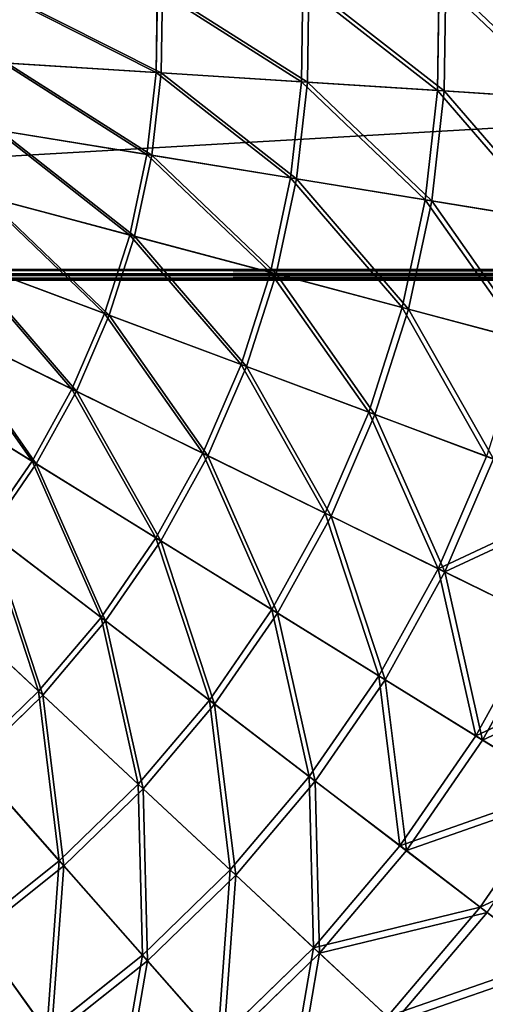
# Model space of a CAD drawing. Extents: x 0 to 923, y 0 to 335.
# Tile 40 of 164: x 234 to 278, y 74 to 167. Entities that reach past the tile are written whole.
import ezdxf

# ---------------------------------------------------------------- set-up
doc = ezdxf.new("R2010")
doc.units = 0
doc.layers.get('0').update_dxf_attribs({"color": 13, "linetype": 'CONTINUOUS'})

# ---------------------------------------------------------------- blocks, each defined once
blk = doc.blocks.new('GROUP_4')
for p, q in [((260.735, 161.459, 136.359), (260.868, 170.636, 136.359)), ((261.424, 170.655, 137.192), (261.29, 161.424, 137.192)), ((273.652, 160.637, 126.772), (273.803, 171.084, 126.772)), ((274.438, 171.106, 127.547), (274.286, 160.596, 127.547)), ((246.942, 162.337, 144.634), (247.056, 170.158, 144.634)), ((247.527, 170.174, 145.517), (247.413, 162.307, 145.517)), ((246.942, 162.337, 144.634), (232.405, 163.262, 151.515)), ((232.787, 163.238, 152.44), (247.413, 162.307, 145.517)), ((246.063, 154.565, 144.634), (246.942, 162.337, 144.634)), ((247.413, 162.307, 145.517), (246.529, 154.489, 145.517)), ((260.735, 161.459, 136.359), (246.942, 162.337, 144.634)), ((247.413, 162.307, 145.517), (261.29, 161.424, 137.192)), ((259.704, 152.339, 136.359), (260.735, 161.459, 136.359)), ((261.29, 161.424, 137.192), (260.252, 152.249, 137.192)), ((273.652, 160.637, 126.772), (260.735, 161.459, 136.359)), ((261.29, 161.424, 137.192), (274.286, 160.596, 127.547)), ((272.477, 150.255, 126.772), (273.652, 160.637, 126.772)), ((274.286, 160.596, 127.547), (273.104, 150.153, 127.547)), ((285.567, 159.878, 115.964), (273.652, 160.637, 126.772)), ((274.286, 160.596, 127.547), (286.273, 159.833, 116.673)), ((246.063, 154.565, 144.634), (231.687, 156.91, 151.515)), ((232.064, 156.849, 152.44), (246.529, 154.489, 145.517)), ((244.426, 146.916, 144.634), (246.063, 154.565, 144.634)), ((246.529, 154.489, 145.517), (244.882, 146.795, 145.517)), ((259.704, 152.339, 136.359), (246.063, 154.565, 144.634)), ((246.529, 154.489, 145.517), (260.252, 152.249, 137.192)), ((257.783, 143.364, 136.359), (259.704, 152.339, 136.359)), ((260.252, 152.249, 137.192), (258.32, 143.221, 137.192)), ((272.477, 150.255, 126.772), (259.704, 152.339, 136.359)), ((260.252, 152.249, 137.192), (273.104, 150.153, 127.547)), ((244.426, 146.916, 144.634), (230.349, 150.66, 151.515)), ((230.719, 150.561, 152.44), (244.882, 146.795, 145.517)), ((270.291, 140.038, 126.772), (272.477, 150.255, 126.772)), ((273.104, 150.153, 127.547), (270.904, 139.875, 127.547)), ((284.261, 148.332, 115.964), (272.477, 150.255, 126.772)), ((273.104, 150.153, 127.547), (284.959, 148.218, 116.673)), ((242.048, 139.465, 144.634), (244.426, 146.916, 144.634)), ((257.783, 143.364, 136.359), (244.426, 146.916, 144.634)), ((244.882, 146.795, 145.517), (242.489, 139.299, 145.517)), ((244.882, 146.795, 145.517), (258.32, 143.221, 137.192)), ((242.048, 139.465, 144.634), (228.405, 144.57, 151.515)), ((228.764, 144.436, 152.44), (242.489, 139.299, 145.517)), ((254.992, 134.621, 136.359), (257.783, 143.364, 136.359)), ((258.32, 143.221, 137.192), (255.513, 134.426, 137.192)), ((270.291, 140.038, 126.772), (257.783, 143.364, 136.359)), ((258.32, 143.221, 137.192), (270.904, 139.875, 127.547)), ((238.95, 132.283, 144.634), (242.048, 139.465, 144.634)), ((254.992, 134.621, 136.359), (242.048, 139.465, 144.634)), ((267.113, 130.085, 126.772), (270.291, 140.038, 126.772)), ((270.904, 139.875, 127.547), (267.708, 129.862, 127.547)), ((281.829, 136.97, 115.964), (270.291, 140.038, 126.772)), ((270.904, 139.875, 127.547), (282.513, 136.788, 116.673)), ((238.95, 132.283, 144.634), (225.874, 138.7, 151.515)), ((226.217, 138.532, 152.44), (239.373, 132.075, 145.517)), ((242.489, 139.299, 145.517), (239.373, 132.075, 145.517)), ((242.489, 139.299, 145.517), (255.513, 134.426, 137.192)), ((251.357, 126.193, 136.359), (254.992, 134.621, 136.359)), ((255.513, 134.426, 137.192), (251.856, 125.948, 137.192)), ((267.113, 130.085, 126.772), (254.992, 134.621, 136.359)), ((255.513, 134.426, 137.192), (267.708, 129.862, 127.547)), ((235.163, 125.438, 144.634), (222.779, 133.107, 151.515)), ((223.104, 132.906, 152.44), (235.564, 125.19, 145.517)), ((235.163, 125.438, 144.634), (238.95, 132.283, 144.634)), ((239.373, 132.075, 145.517), (235.564, 125.19, 145.517)), ((251.357, 126.193, 136.359), (238.95, 132.283, 144.634)), ((239.373, 132.075, 145.517), (251.856, 125.948, 137.192)), ((262.976, 120.491, 126.772), (267.113, 130.085, 126.772)), ((278.295, 125.9, 115.964), (267.113, 130.085, 126.772)), ((267.708, 129.862, 127.547), (263.546, 120.211, 127.547)), ((267.708, 129.862, 127.547), (278.958, 125.652, 116.673)), ((230.724, 118.999, 144.634), (235.163, 125.438, 144.634)), ((246.914, 118.162, 136.359), (235.163, 125.438, 144.634)), ((246.914, 118.162, 136.359), (251.357, 126.193, 136.359)), ((251.856, 125.948, 137.192), (247.387, 117.869, 137.192)), ((262.976, 120.491, 126.772), (251.357, 126.193, 136.359)), ((251.856, 125.948, 137.192), (263.546, 120.211, 127.547)), ((273.694, 115.23, 115.964), (278.295, 125.9, 115.964)), ((278.958, 125.652, 116.673), (274.329, 114.918, 116.673)), ((235.564, 125.19, 145.517), (231.099, 118.712, 145.517)), ((235.564, 125.19, 145.517), (247.387, 117.869, 137.192)), ((257.918, 111.348, 126.772), (262.976, 120.491, 126.772)), ((263.546, 120.211, 127.547), (258.458, 111.014, 127.547)), ((273.694, 115.23, 115.964), (262.976, 120.491, 126.772)), ((263.546, 120.211, 127.547), (274.329, 114.918, 116.673)), ((241.705, 110.606, 136.359), (230.724, 118.999, 144.634)), ((231.099, 118.712, 145.517), (242.147, 110.268, 137.192)), ((241.705, 110.606, 136.359), (246.914, 118.162, 136.359)), ((247.387, 117.869, 137.192), (242.147, 110.268, 137.192)), ((257.918, 111.348, 126.772), (246.914, 118.162, 136.359)), ((247.387, 117.869, 137.192), (258.458, 111.014, 127.547)), ((268.068, 105.063, 115.964), (273.694, 115.23, 115.964)), ((283.408, 110.463, 104.039), (273.694, 115.23, 115.964)), ((274.329, 114.918, 116.673), (268.67, 104.69, 116.673)), ((274.329, 114.918, 116.673), (284.103, 110.121, 104.675)), ((235.78, 103.596, 136.359), (225.675, 113.025, 144.634)), ((226.02, 112.703, 145.517), (236.187, 103.216, 137.192)), ((251.988, 102.746, 126.772), (257.918, 111.348, 126.772)), ((268.068, 105.063, 115.964), (257.918, 111.348, 126.772)), ((235.78, 103.596, 136.359), (241.705, 110.606, 136.359)), ((251.988, 102.746, 126.772), (241.705, 110.606, 136.359)), ((258.458, 111.014, 127.547), (252.492, 102.36, 127.547)), ((258.458, 111.014, 127.547), (268.67, 104.69, 116.673)), ((277.268, 99.366, 104.039), (283.408, 110.463, 104.039)), ((242.147, 110.268, 137.192), (236.187, 103.216, 137.192)), ((242.147, 110.268, 137.192), (252.492, 102.36, 127.547)), ((284.103, 110.121, 104.675), (277.927, 98.958, 104.675)), ((261.474, 95.496, 115.964), (268.068, 105.063, 115.964)), ((277.268, 99.366, 104.039), (268.068, 105.063, 115.964)), ((268.67, 104.69, 116.673), (262.036, 95.066, 116.673)), ((268.67, 104.69, 116.673), (277.927, 98.958, 104.675)), ((229.197, 97.201, 136.359), (235.78, 103.596, 136.359)), ((236.187, 103.216, 137.192), (229.565, 96.783, 137.192)), ((245.243, 94.766, 126.772), (235.78, 103.596, 136.359)), ((236.187, 103.216, 137.192), (245.708, 94.333, 127.547)), ((245.243, 94.766, 126.772), (251.988, 102.746, 126.772)), ((252.492, 102.36, 127.547), (245.708, 94.333, 127.547)), ((261.474, 95.496, 115.964), (251.988, 102.746, 126.772)), ((252.492, 102.36, 127.547), (262.036, 95.066, 116.673)), ((270.071, 88.925, 104.039), (277.268, 99.366, 104.039)), ((285.429, 94.313, 91.112), (277.268, 99.366, 104.039)), ((277.927, 98.958, 104.675), (270.686, 88.454, 104.675)), ((277.927, 98.958, 104.675), (286.137, 93.874, 91.669)), ((237.749, 87.486, 126.772), (229.197, 97.201, 136.359)), ((229.565, 96.783, 137.192), (238.169, 87.009, 127.547)), ((253.973, 86.621, 115.964), (261.474, 95.496, 115.964)), ((270.071, 88.925, 104.039), (261.474, 95.496, 115.964)), ((237.749, 87.486, 126.772), (245.243, 94.766, 126.772)), ((253.973, 86.621, 115.964), (245.243, 94.766, 126.772)), ((262.036, 95.066, 116.673), (254.49, 86.138, 116.673)), ((262.036, 95.066, 116.673), (270.686, 88.454, 104.675)), ((245.708, 94.333, 127.547), (238.169, 87.009, 127.547)), ((245.708, 94.333, 127.547), (254.49, 86.138, 116.673)), ((277.697, 83.096, 91.112), (285.429, 94.313, 91.112)), ((261.885, 79.239, 104.039), (270.071, 88.925, 104.039)), ((277.697, 83.096, 91.112), (270.071, 88.925, 104.039)), ((270.686, 88.454, 104.675), (262.451, 78.711, 104.675)), ((270.686, 88.454, 104.675), (278.359, 82.59, 91.669)), ((229.577, 80.975, 126.772), (237.749, 87.486, 126.772)), ((238.169, 87.009, 127.547), (229.948, 80.46, 127.547)), ((245.638, 78.524, 115.964), (237.749, 87.486, 126.772)), ((238.169, 87.009, 127.547), (246.106, 77.993, 116.673)), ((245.638, 78.524, 115.964), (253.973, 86.621, 115.964)), ((254.49, 86.138, 116.673), (246.106, 77.993, 116.673)), ((261.885, 79.239, 104.039), (253.973, 86.621, 115.964)), ((254.49, 86.138, 116.673), (262.451, 78.711, 104.675)), ((268.903, 72.691, 91.112), (277.697, 83.096, 91.112)), ((278.359, 82.59, 91.669), (269.512, 72.122, 91.669)), ((284.278, 78.065, 77.308), (277.697, 83.096, 91.112)), ((236.55, 71.284, 115.964), (229.577, 80.975, 126.772)), ((229.948, 80.46, 127.547), (236.964, 70.709, 116.673)), ((252.788, 70.402, 104.039), (261.885, 79.239, 104.039)), ((262.451, 78.711, 104.675), (253.3, 69.821, 104.675)), ((268.903, 72.691, 91.112), (261.885, 79.239, 104.039)), ((262.451, 78.711, 104.675), (269.512, 72.122, 91.669)), ((236.55, 71.284, 115.964), (245.638, 78.524, 115.964)), ((246.106, 77.993, 116.673), (236.964, 70.709, 116.673)), ((252.788, 70.402, 104.039), (245.638, 78.524, 115.964)), ((246.106, 77.993, 116.673), (253.3, 69.821, 104.675))]:
    blk.add_line(p, q)
mesh = blk.add_polyface()
corners = [(273.803, 171.084, 126.772), (285.567, 159.878, 115.964), (273.652, 160.637, 126.772), (285.735, 171.497, 115.964)]
mesh.append_faces([[corners[k] for k in face] for face in [(0, 1, 2), (1, 0, 3)]], dxfattribs={"vtx0": -1})
mesh = blk.add_polyface()
corners = [(286.273, 159.833, 116.673), (274.438, 171.106, 127.547), (274.286, 160.596, 127.547), (286.443, 171.521, 116.673)]
mesh.append_faces([[corners[k] for k in face] for face in [(0, 1, 2), (1, 0, 3)]], dxfattribs={"vtx0": -1})
mesh = blk.add_polyface()
corners = [(247.056, 170.158, 144.634), (260.735, 161.459, 136.359), (246.942, 162.337, 144.634), (260.868, 170.636, 136.359)]
mesh.append_faces([[corners[k] for k in face] for face in [(0, 1, 2), (1, 0, 3)]], dxfattribs={"vtx0": -1})
mesh = blk.add_polyface()
corners = [(261.29, 161.424, 137.192), (247.527, 170.174, 145.517), (247.413, 162.307, 145.517), (261.424, 170.655, 137.192)]
mesh.append_faces([[corners[k] for k in face] for face in [(0, 1, 2), (1, 0, 3)]], dxfattribs={"vtx0": -1})
mesh = blk.add_polyface()
corners = [(260.868, 170.636, 136.359), (273.652, 160.637, 126.772), (260.735, 161.459, 136.359), (273.803, 171.084, 126.772)]
mesh.append_faces([[corners[k] for k in face] for face in [(0, 1, 2), (1, 0, 3)]], dxfattribs={"vtx0": -1})
mesh = blk.add_polyface()
corners = [(274.286, 160.596, 127.547), (261.424, 170.655, 137.192), (261.29, 161.424, 137.192), (274.438, 171.106, 127.547)]
mesh.append_faces([[corners[k] for k in face] for face in [(0, 1, 2), (1, 0, 3)]], dxfattribs={"vtx0": -1})
mesh = blk.add_polyface()
corners = [(232.498, 169.654, 151.515), (246.942, 162.337, 144.634), (232.405, 163.262, 151.515), (247.056, 170.158, 144.634)]
mesh.append_faces([[corners[k] for k in face] for face in [(0, 1, 2), (1, 0, 3)]], dxfattribs={"vtx0": -1})
mesh = blk.add_polyface()
corners = [(247.413, 162.307, 145.517), (232.88, 169.667, 152.44), (232.787, 163.238, 152.44), (247.527, 170.174, 145.517)]
mesh.append_faces([[corners[k] for k in face] for face in [(0, 1, 2), (1, 0, 3)]], dxfattribs={"vtx0": -1})
mesh = blk.add_polyface()
corners = [(232.405, 163.262, 151.515), (246.063, 154.565, 144.634), (231.687, 156.91, 151.515), (246.942, 162.337, 144.634)]
mesh.append_faces([[corners[k] for k in face] for face in [(0, 1, 2), (1, 0, 3)]], dxfattribs={"vtx0": -1})
mesh = blk.add_polyface()
corners = [(246.529, 154.489, 145.517), (232.787, 163.238, 152.44), (232.064, 156.849, 152.44), (247.413, 162.307, 145.517)]
mesh.append_faces([[corners[k] for k in face] for face in [(0, 1, 2), (1, 0, 3)]], dxfattribs={"vtx0": -1})
mesh = blk.add_polyface()
corners = [(246.942, 162.337, 144.634), (259.704, 152.339, 136.359), (246.063, 154.565, 144.634), (260.735, 161.459, 136.359)]
mesh.append_faces([[corners[k] for k in face] for face in [(0, 1, 2), (1, 0, 3)]], dxfattribs={"vtx0": -1})
mesh = blk.add_polyface()
corners = [(260.252, 152.249, 137.192), (247.413, 162.307, 145.517), (246.529, 154.489, 145.517), (261.29, 161.424, 137.192)]
mesh.append_faces([[corners[k] for k in face] for face in [(0, 1, 2), (1, 0, 3)]], dxfattribs={"vtx0": -1})
mesh = blk.add_polyface()
corners = [(260.735, 161.459, 136.359), (272.477, 150.255, 126.772), (259.704, 152.339, 136.359), (273.652, 160.637, 126.772)]
mesh.append_faces([[corners[k] for k in face] for face in [(0, 1, 2), (1, 0, 3)]], dxfattribs={"vtx0": -1})
mesh = blk.add_polyface()
corners = [(273.104, 150.153, 127.547), (261.29, 161.424, 137.192), (260.252, 152.249, 137.192), (274.286, 160.596, 127.547)]
mesh.append_faces([[corners[k] for k in face] for face in [(0, 1, 2), (1, 0, 3)]], dxfattribs={"vtx0": -1})
mesh = blk.add_polyface()
corners = [(273.652, 160.637, 126.772), (284.261, 148.332, 115.964), (272.477, 150.255, 126.772), (285.567, 159.878, 115.964)]
mesh.append_faces([[corners[k] for k in face] for face in [(0, 1, 2), (1, 0, 3)]], dxfattribs={"vtx0": -1})
mesh = blk.add_polyface()
corners = [(284.959, 148.218, 116.673), (274.286, 160.596, 127.547), (273.104, 150.153, 127.547), (286.273, 159.833, 116.673)]
mesh.append_faces([[corners[k] for k in face] for face in [(0, 1, 2), (1, 0, 3)]], dxfattribs={"vtx0": -1})
mesh = blk.add_polyface()
corners = [(231.687, 156.91, 151.515), (244.426, 146.916, 144.634), (230.349, 150.66, 151.515), (246.063, 154.565, 144.634)]
mesh.append_faces([[corners[k] for k in face] for face in [(0, 1, 2), (1, 0, 3)]], dxfattribs={"vtx0": -1})
mesh = blk.add_polyface()
corners = [(244.882, 146.795, 145.517), (232.064, 156.849, 152.44), (230.719, 150.561, 152.44), (246.529, 154.489, 145.517)]
mesh.append_faces([[corners[k] for k in face] for face in [(0, 1, 2), (1, 0, 3)]], dxfattribs={"vtx0": -1})
mesh = blk.add_polyface()
corners = [(246.063, 154.565, 144.634), (257.783, 143.364, 136.359), (244.426, 146.916, 144.634), (259.704, 152.339, 136.359)]
mesh.append_faces([[corners[k] for k in face] for face in [(0, 1, 2), (1, 0, 3)]], dxfattribs={"vtx0": -1})
mesh = blk.add_polyface()
corners = [(258.32, 143.221, 137.192), (246.529, 154.489, 145.517), (244.882, 146.795, 145.517), (260.252, 152.249, 137.192)]
mesh.append_faces([[corners[k] for k in face] for face in [(0, 1, 2), (1, 0, 3)]], dxfattribs={"vtx0": -1})
mesh = blk.add_polyface()
corners = [(259.704, 152.339, 136.359), (270.291, 140.038, 126.772), (257.783, 143.364, 136.359), (272.477, 150.255, 126.772)]
mesh.append_faces([[corners[k] for k in face] for face in [(0, 1, 2), (1, 0, 3)]], dxfattribs={"vtx0": -1})
mesh = blk.add_polyface()
corners = [(270.904, 139.875, 127.547), (260.252, 152.249, 137.192), (258.32, 143.221, 137.192), (273.104, 150.153, 127.547)]
mesh.append_faces([[corners[k] for k in face] for face in [(0, 1, 2), (1, 0, 3)]], dxfattribs={"vtx0": -1})
mesh = blk.add_polyface()
corners = [(230.349, 150.66, 151.515), (242.048, 139.465, 144.634), (228.405, 144.57, 151.515), (244.426, 146.916, 144.634)]
mesh.append_faces([[corners[k] for k in face] for face in [(0, 1, 2), (1, 0, 3)]], dxfattribs={"vtx0": -1})
mesh = blk.add_polyface()
corners = [(242.489, 139.299, 145.517), (230.719, 150.561, 152.44), (228.764, 144.436, 152.44), (244.882, 146.795, 145.517)]
mesh.append_faces([[corners[k] for k in face] for face in [(0, 1, 2), (1, 0, 3)]], dxfattribs={"vtx0": -1})
mesh = blk.add_polyface()
corners = [(272.477, 150.255, 126.772), (281.829, 136.97, 115.964), (270.291, 140.038, 126.772), (284.261, 148.332, 115.964)]
mesh.append_faces([[corners[k] for k in face] for face in [(0, 1, 2), (1, 0, 3)]], dxfattribs={"vtx0": -1})
mesh = blk.add_polyface()
corners = [(282.513, 136.788, 116.673), (273.104, 150.153, 127.547), (270.904, 139.875, 127.547), (284.959, 148.218, 116.673)]
mesh.append_faces([[corners[k] for k in face] for face in [(0, 1, 2), (1, 0, 3)]], dxfattribs={"vtx0": -1})
mesh = blk.add_polyface()
corners = [(244.426, 146.916, 144.634), (254.992, 134.621, 136.359), (242.048, 139.465, 144.634), (257.783, 143.364, 136.359)]
mesh.append_faces([[corners[k] for k in face] for face in [(0, 1, 2), (1, 0, 3)]], dxfattribs={"vtx0": -1})
mesh = blk.add_polyface()
corners = [(255.513, 134.426, 137.192), (244.882, 146.795, 145.517), (242.489, 139.299, 145.517), (258.32, 143.221, 137.192)]
mesh.append_faces([[corners[k] for k in face] for face in [(0, 1, 2), (1, 0, 3)]], dxfattribs={"vtx0": -1})
mesh = blk.add_polyface()
corners = [(228.405, 144.57, 151.515), (238.95, 132.283, 144.634), (225.874, 138.7, 151.515), (242.048, 139.465, 144.634)]
mesh.append_faces([[corners[k] for k in face] for face in [(0, 1, 2), (1, 0, 3)]], dxfattribs={"vtx0": -1})
mesh = blk.add_polyface()
corners = [(239.373, 132.075, 145.517), (228.764, 144.436, 152.44), (226.217, 138.532, 152.44), (242.489, 139.299, 145.517)]
mesh.append_faces([[corners[k] for k in face] for face in [(0, 1, 2), (1, 0, 3)]], dxfattribs={"vtx0": -1})
mesh = blk.add_polyface()
corners = [(257.783, 143.364, 136.359), (267.113, 130.085, 126.772), (254.992, 134.621, 136.359), (270.291, 140.038, 126.772)]
mesh.append_faces([[corners[k] for k in face] for face in [(0, 1, 2), (1, 0, 3)]], dxfattribs={"vtx0": -1})
mesh = blk.add_polyface()
corners = [(267.708, 129.862, 127.547), (258.32, 143.221, 137.192), (255.513, 134.426, 137.192), (270.904, 139.875, 127.547)]
mesh.append_faces([[corners[k] for k in face] for face in [(0, 1, 2), (1, 0, 3)]], dxfattribs={"vtx0": -1})
mesh = blk.add_polyface()
corners = [(242.048, 139.465, 144.634), (251.357, 126.193, 136.359), (238.95, 132.283, 144.634), (254.992, 134.621, 136.359)]
mesh.append_faces([[corners[k] for k in face] for face in [(0, 1, 2), (1, 0, 3)]], dxfattribs={"vtx0": -1})
mesh = blk.add_polyface()
corners = [(270.291, 140.038, 126.772), (278.295, 125.9, 115.964), (267.113, 130.085, 126.772), (281.829, 136.97, 115.964)]
mesh.append_faces([[corners[k] for k in face] for face in [(0, 1, 2), (1, 0, 3)]], dxfattribs={"vtx0": -1})
mesh = blk.add_polyface()
corners = [(278.958, 125.652, 116.673), (270.904, 139.875, 127.547), (267.708, 129.862, 127.547), (282.513, 136.788, 116.673)]
mesh.append_faces([[corners[k] for k in face] for face in [(0, 1, 2), (1, 0, 3)]], dxfattribs={"vtx0": -1})
mesh = blk.add_polyface()
corners = [(225.874, 138.7, 151.515), (235.163, 125.438, 144.634), (222.779, 133.107, 151.515), (238.95, 132.283, 144.634)]
mesh.append_faces([[corners[k] for k in face] for face in [(0, 1, 2), (1, 0, 3)]], dxfattribs={"vtx0": -1})
mesh = blk.add_polyface()
corners = [(235.564, 125.19, 145.517), (226.217, 138.532, 152.44), (223.104, 132.906, 152.44), (239.373, 132.075, 145.517)]
mesh.append_faces([[corners[k] for k in face] for face in [(0, 1, 2), (1, 0, 3)]], dxfattribs={"vtx0": -1})
mesh = blk.add_polyface()
corners = [(251.856, 125.948, 137.192), (242.489, 139.299, 145.517), (239.373, 132.075, 145.517), (255.513, 134.426, 137.192)]
mesh.append_faces([[corners[k] for k in face] for face in [(0, 1, 2), (1, 0, 3)]], dxfattribs={"vtx0": -1})
mesh = blk.add_polyface()
corners = [(254.992, 134.621, 136.359), (262.976, 120.491, 126.772), (251.357, 126.193, 136.359), (267.113, 130.085, 126.772)]
mesh.append_faces([[corners[k] for k in face] for face in [(0, 1, 2), (1, 0, 3)]], dxfattribs={"vtx0": -1})
mesh = blk.add_polyface()
corners = [(263.546, 120.211, 127.547), (255.513, 134.426, 137.192), (251.856, 125.948, 137.192), (267.708, 129.862, 127.547)]
mesh.append_faces([[corners[k] for k in face] for face in [(0, 1, 2), (1, 0, 3)]], dxfattribs={"vtx0": -1})
mesh = blk.add_polyface()
corners = [(222.779, 133.107, 151.515), (230.724, 118.999, 144.634), (219.151, 127.844, 151.515), (235.163, 125.438, 144.634)]
mesh.append_faces([[corners[k] for k in face] for face in [(0, 1, 2), (1, 0, 3)]], dxfattribs={"vtx0": -1})
mesh = blk.add_polyface()
corners = [(231.099, 118.712, 145.517), (223.104, 132.906, 152.44), (219.455, 127.612, 152.44), (235.564, 125.19, 145.517)]
mesh.append_faces([[corners[k] for k in face] for face in [(0, 1, 2), (1, 0, 3)]], dxfattribs={"vtx0": -1})
mesh = blk.add_polyface()
corners = [(238.95, 132.283, 144.634), (246.914, 118.162, 136.359), (235.163, 125.438, 144.634), (251.357, 126.193, 136.359)]
mesh.append_faces([[corners[k] for k in face] for face in [(0, 1, 2), (1, 0, 3)]], dxfattribs={"vtx0": -1})
mesh = blk.add_polyface()
corners = [(247.387, 117.869, 137.192), (239.373, 132.075, 145.517), (235.564, 125.19, 145.517), (251.856, 125.948, 137.192)]
mesh.append_faces([[corners[k] for k in face] for face in [(0, 1, 2), (1, 0, 3)]], dxfattribs={"vtx0": -1})
mesh = blk.add_polyface()
corners = [(267.113, 130.085, 126.772), (273.694, 115.23, 115.964), (262.976, 120.491, 126.772), (278.295, 125.9, 115.964)]
mesh.append_faces([[corners[k] for k in face] for face in [(0, 1, 2), (1, 0, 3)]], dxfattribs={"vtx0": -1})
mesh = blk.add_polyface()
corners = [(274.329, 114.918, 116.673), (267.708, 129.862, 127.547), (263.546, 120.211, 127.547), (278.958, 125.652, 116.673)]
mesh.append_faces([[corners[k] for k in face] for face in [(0, 1, 2), (1, 0, 3)]], dxfattribs={"vtx0": -1})
mesh = blk.add_polyface()
corners = [(235.163, 125.438, 144.634), (241.705, 110.606, 136.359), (230.724, 118.999, 144.634), (246.914, 118.162, 136.359)]
mesh.append_faces([[corners[k] for k in face] for face in [(0, 1, 2), (1, 0, 3)]], dxfattribs={"vtx0": -1})
mesh = blk.add_polyface()
corners = [(251.357, 126.193, 136.359), (257.918, 111.348, 126.772), (246.914, 118.162, 136.359), (262.976, 120.491, 126.772)]
mesh.append_faces([[corners[k] for k in face] for face in [(0, 1, 2), (1, 0, 3)]], dxfattribs={"vtx0": -1})
mesh = blk.add_polyface()
corners = [(258.458, 111.014, 127.547), (251.856, 125.948, 137.192), (247.387, 117.869, 137.192), (263.546, 120.211, 127.547)]
mesh.append_faces([[corners[k] for k in face] for face in [(0, 1, 2), (1, 0, 3)]], dxfattribs={"vtx0": -1})
mesh = blk.add_polyface()
corners = [(273.694, 115.23, 115.964), (288.43, 122.107, 104.039), (283.408, 110.463, 104.039), (278.295, 125.9, 115.964)]
mesh.append_faces([[corners[k] for k in face] for face in [(0, 1, 2), (1, 0, 3)]], dxfattribs={"vtx0": -1})
mesh = blk.add_polyface()
corners = [(289.155, 121.836, 104.675), (274.329, 114.918, 116.673), (284.103, 110.121, 104.675), (278.958, 125.652, 116.673)]
mesh.append_faces([[corners[k] for k in face] for face in [(0, 1, 2), (1, 0, 3)]], dxfattribs={"vtx0": -1})
mesh = blk.add_polyface()
corners = [(242.147, 110.268, 137.192), (235.564, 125.19, 145.517), (231.099, 118.712, 145.517), (247.387, 117.869, 137.192)]
mesh.append_faces([[corners[k] for k in face] for face in [(0, 1, 2), (1, 0, 3)]], dxfattribs={"vtx0": -1})
mesh = blk.add_polyface()
corners = [(262.976, 120.491, 126.772), (268.068, 105.063, 115.964), (257.918, 111.348, 126.772), (273.694, 115.23, 115.964)]
mesh.append_faces([[corners[k] for k in face] for face in [(0, 1, 2), (1, 0, 3)]], dxfattribs={"vtx0": -1})
mesh = blk.add_polyface()
corners = [(268.67, 104.69, 116.673), (263.546, 120.211, 127.547), (258.458, 111.014, 127.547), (274.329, 114.918, 116.673)]
mesh.append_faces([[corners[k] for k in face] for face in [(0, 1, 2), (1, 0, 3)]], dxfattribs={"vtx0": -1})
mesh = blk.add_polyface()
corners = [(230.724, 118.999, 144.634), (235.78, 103.596, 136.359), (225.675, 113.025, 144.634), (241.705, 110.606, 136.359)]
mesh.append_faces([[corners[k] for k in face] for face in [(0, 1, 2), (1, 0, 3)]], dxfattribs={"vtx0": -1})
mesh = blk.add_polyface()
corners = [(236.187, 103.216, 137.192), (231.099, 118.712, 145.517), (226.02, 112.703, 145.517), (242.147, 110.268, 137.192)]
mesh.append_faces([[corners[k] for k in face] for face in [(0, 1, 2), (1, 0, 3)]], dxfattribs={"vtx0": -1})
mesh = blk.add_polyface()
corners = [(246.914, 118.162, 136.359), (251.988, 102.746, 126.772), (241.705, 110.606, 136.359), (257.918, 111.348, 126.772)]
mesh.append_faces([[corners[k] for k in face] for face in [(0, 1, 2), (1, 0, 3)]], dxfattribs={"vtx0": -1})
mesh = blk.add_polyface()
corners = [(252.492, 102.36, 127.547), (247.387, 117.869, 137.192), (242.147, 110.268, 137.192), (258.458, 111.014, 127.547)]
mesh.append_faces([[corners[k] for k in face] for face in [(0, 1, 2), (1, 0, 3)]], dxfattribs={"vtx0": -1})
mesh = blk.add_polyface()
corners = [(273.694, 115.23, 115.964), (277.268, 99.366, 104.039), (268.068, 105.063, 115.964), (283.408, 110.463, 104.039)]
mesh.append_faces([[corners[k] for k in face] for face in [(0, 1, 2), (1, 0, 3)]], dxfattribs={"vtx0": -1})
mesh = blk.add_polyface()
corners = [(277.927, 98.958, 104.675), (274.329, 114.918, 116.673), (268.67, 104.69, 116.673), (284.103, 110.121, 104.675)]
mesh.append_faces([[corners[k] for k in face] for face in [(0, 1, 2), (1, 0, 3)]], dxfattribs={"vtx0": -1})
mesh = blk.add_polyface()
corners = [(225.675, 113.025, 144.634), (229.197, 97.201, 136.359), (220.065, 107.575, 144.634), (235.78, 103.596, 136.359)]
mesh.append_faces([[corners[k] for k in face] for face in [(0, 1, 2), (1, 0, 3)]], dxfattribs={"vtx0": -1})
mesh = blk.add_polyface()
corners = [(229.565, 96.783, 137.192), (226.02, 112.703, 145.517), (220.376, 107.221, 145.517), (236.187, 103.216, 137.192)]
mesh.append_faces([[corners[k] for k in face] for face in [(0, 1, 2), (1, 0, 3)]], dxfattribs={"vtx0": -1})
mesh = blk.add_polyface()
corners = [(257.918, 111.348, 126.772), (261.474, 95.496, 115.964), (251.988, 102.746, 126.772), (268.068, 105.063, 115.964)]
mesh.append_faces([[corners[k] for k in face] for face in [(0, 1, 2), (1, 0, 3)]], dxfattribs={"vtx0": -1})
mesh = blk.add_polyface()
corners = [(241.705, 110.606, 136.359), (245.243, 94.766, 126.772), (235.78, 103.596, 136.359), (251.988, 102.746, 126.772)]
mesh.append_faces([[corners[k] for k in face] for face in [(0, 1, 2), (1, 0, 3)]], dxfattribs={"vtx0": -1})
mesh = blk.add_polyface()
corners = [(262.036, 95.066, 116.673), (258.458, 111.014, 127.547), (252.492, 102.36, 127.547), (268.67, 104.69, 116.673)]
mesh.append_faces([[corners[k] for k in face] for face in [(0, 1, 2), (1, 0, 3)]], dxfattribs={"vtx0": -1})
mesh = blk.add_polyface()
corners = [(277.268, 99.366, 104.039), (292.025, 106.233, 91.112), (285.429, 94.313, 91.112), (283.408, 110.463, 104.039)]
mesh.append_faces([[corners[k] for k in face] for face in [(0, 1, 2), (1, 0, 3)]], dxfattribs={"vtx0": -1})
mesh = blk.add_polyface()
corners = [(245.708, 94.333, 127.547), (242.147, 110.268, 137.192), (236.187, 103.216, 137.192), (252.492, 102.36, 127.547)]
mesh.append_faces([[corners[k] for k in face] for face in [(0, 1, 2), (1, 0, 3)]], dxfattribs={"vtx0": -1})
mesh = blk.add_polyface()
corners = [(292.772, 105.866, 91.669), (277.927, 98.958, 104.675), (286.137, 93.874, 91.669), (284.103, 110.121, 104.675)]
mesh.append_faces([[corners[k] for k in face] for face in [(0, 1, 2), (1, 0, 3)]], dxfattribs={"vtx0": -1})
mesh = blk.add_polyface()
corners = [(268.068, 105.063, 115.964), (270.071, 88.925, 104.039), (261.474, 95.496, 115.964), (277.268, 99.366, 104.039)]
mesh.append_faces([[corners[k] for k in face] for face in [(0, 1, 2), (1, 0, 3)]], dxfattribs={"vtx0": -1})
mesh = blk.add_polyface()
corners = [(270.686, 88.454, 104.675), (268.67, 104.69, 116.673), (262.036, 95.066, 116.673), (277.927, 98.958, 104.675)]
mesh.append_faces([[corners[k] for k in face] for face in [(0, 1, 2), (1, 0, 3)]], dxfattribs={"vtx0": -1})
mesh = blk.add_polyface()
corners = [(235.78, 103.596, 136.359), (237.749, 87.486, 126.772), (229.197, 97.201, 136.359), (245.243, 94.766, 126.772)]
mesh.append_faces([[corners[k] for k in face] for face in [(0, 1, 2), (1, 0, 3)]], dxfattribs={"vtx0": -1})
mesh = blk.add_polyface()
corners = [(238.169, 87.009, 127.547), (236.187, 103.216, 137.192), (229.565, 96.783, 137.192), (245.708, 94.333, 127.547)]
mesh.append_faces([[corners[k] for k in face] for face in [(0, 1, 2), (1, 0, 3)]], dxfattribs={"vtx0": -1})
mesh = blk.add_polyface()
corners = [(251.988, 102.746, 126.772), (253.973, 86.621, 115.964), (245.243, 94.766, 126.772), (261.474, 95.496, 115.964)]
mesh.append_faces([[corners[k] for k in face] for face in [(0, 1, 2), (1, 0, 3)]], dxfattribs={"vtx0": -1})
mesh = blk.add_polyface()
corners = [(254.49, 86.138, 116.673), (252.492, 102.36, 127.547), (245.708, 94.333, 127.547), (262.036, 95.066, 116.673)]
mesh.append_faces([[corners[k] for k in face] for face in [(0, 1, 2), (1, 0, 3)]], dxfattribs={"vtx0": -1})
mesh = blk.add_polyface()
corners = [(270.071, 88.925, 104.039), (285.429, 94.313, 91.112), (277.697, 83.096, 91.112), (277.268, 99.366, 104.039)]
mesh.append_faces([[corners[k] for k in face] for face in [(0, 1, 2), (1, 0, 3)]], dxfattribs={"vtx0": -1})
mesh = blk.add_polyface()
corners = [(286.137, 93.874, 91.669), (270.686, 88.454, 104.675), (278.359, 82.59, 91.669), (277.927, 98.958, 104.675)]
mesh.append_faces([[corners[k] for k in face] for face in [(0, 1, 2), (1, 0, 3)]], dxfattribs={"vtx0": -1})
mesh = blk.add_polyface()
corners = [(229.197, 97.201, 136.359), (229.577, 80.975, 126.772), (222.019, 91.481, 136.359), (237.749, 87.486, 126.772)]
mesh.append_faces([[corners[k] for k in face] for face in [(0, 1, 2), (1, 0, 3)]], dxfattribs={"vtx0": -1})
mesh = blk.add_polyface()
corners = [(229.948, 80.46, 127.547), (229.565, 96.783, 137.192), (222.344, 91.03, 137.192), (238.169, 87.009, 127.547)]
mesh.append_faces([[corners[k] for k in face] for face in [(0, 1, 2), (1, 0, 3)]], dxfattribs={"vtx0": -1})
mesh = blk.add_polyface()
corners = [(261.474, 95.496, 115.964), (261.885, 79.239, 104.039), (253.973, 86.621, 115.964), (270.071, 88.925, 104.039)]
mesh.append_faces([[corners[k] for k in face] for face in [(0, 1, 2), (1, 0, 3)]], dxfattribs={"vtx0": -1})
mesh = blk.add_polyface()
corners = [(245.243, 94.766, 126.772), (245.638, 78.524, 115.964), (237.749, 87.486, 126.772), (253.973, 86.621, 115.964)]
mesh.append_faces([[corners[k] for k in face] for face in [(0, 1, 2), (1, 0, 3)]], dxfattribs={"vtx0": -1})
mesh = blk.add_polyface()
corners = [(262.451, 78.711, 104.675), (262.036, 95.066, 116.673), (254.49, 86.138, 116.673), (270.686, 88.454, 104.675)]
mesh.append_faces([[corners[k] for k in face] for face in [(0, 1, 2), (1, 0, 3)]], dxfattribs={"vtx0": -1})
mesh = blk.add_polyface()
corners = [(246.106, 77.993, 116.673), (245.708, 94.333, 127.547), (238.169, 87.009, 127.547), (254.49, 86.138, 116.673)]
mesh.append_faces([[corners[k] for k in face] for face in [(0, 1, 2), (1, 0, 3)]], dxfattribs={"vtx0": -1})
mesh = blk.add_polyface()
corners = [(277.697, 83.096, 91.112), (292.472, 89.951, 77.308), (284.278, 78.065, 77.308), (285.429, 94.313, 91.112)]
mesh.append_faces([[corners[k] for k in face] for face in [(0, 1, 2), (1, 0, 3)]], dxfattribs={"vtx0": -1})
mesh = blk.add_polyface()
corners = [(261.885, 79.239, 104.039), (277.697, 83.096, 91.112), (268.903, 72.691, 91.112), (270.071, 88.925, 104.039)]
mesh.append_faces([[corners[k] for k in face] for face in [(0, 1, 2), (1, 0, 3)]], dxfattribs={"vtx0": -1})
mesh = blk.add_polyface()
corners = [(278.359, 82.59, 91.669), (262.451, 78.711, 104.675), (269.512, 72.122, 91.669), (270.686, 88.454, 104.675)]
mesh.append_faces([[corners[k] for k in face] for face in [(0, 1, 2), (1, 0, 3)]], dxfattribs={"vtx0": -1})
mesh = blk.add_polyface()
corners = [(237.749, 87.486, 126.772), (236.55, 71.284, 115.964), (229.577, 80.975, 126.772), (245.638, 78.524, 115.964)]
mesh.append_faces([[corners[k] for k in face] for face in [(0, 1, 2), (1, 0, 3)]], dxfattribs={"vtx0": -1})
mesh = blk.add_polyface()
corners = [(236.964, 70.709, 116.673), (238.169, 87.009, 127.547), (229.948, 80.46, 127.547), (246.106, 77.993, 116.673)]
mesh.append_faces([[corners[k] for k in face] for face in [(0, 1, 2), (1, 0, 3)]], dxfattribs={"vtx0": -1})
mesh = blk.add_polyface()
corners = [(253.973, 86.621, 115.964), (252.788, 70.402, 104.039), (245.638, 78.524, 115.964), (261.885, 79.239, 104.039)]
mesh.append_faces([[corners[k] for k in face] for face in [(0, 1, 2), (1, 0, 3)]], dxfattribs={"vtx0": -1})
mesh = blk.add_polyface()
corners = [(253.3, 69.821, 104.675), (254.49, 86.138, 116.673), (246.106, 77.993, 116.673), (262.451, 78.711, 104.675)]
mesh.append_faces([[corners[k] for k in face] for face in [(0, 1, 2), (1, 0, 3)]], dxfattribs={"vtx0": -1})
mesh = blk.add_polyface()
corners = [(268.903, 72.691, 91.112), (284.278, 78.065, 77.308), (274.959, 67.039, 77.308), (277.697, 83.096, 91.112)]
mesh.append_faces([[corners[k] for k in face] for face in [(0, 1, 2), (1, 0, 3)]], dxfattribs={"vtx0": -1})
mesh = blk.add_polyface()
corners = [(284.981, 77.529, 77.78), (269.512, 72.122, 91.669), (275.605, 66.436, 77.78), (278.359, 82.59, 91.669)]
mesh.append_faces([[corners[k] for k in face] for face in [(0, 1, 2), (1, 0, 3)]], dxfattribs={"vtx0": -1})
mesh = blk.add_polyface()
corners = [(229.577, 80.975, 126.772), (226.796, 64.969, 115.964), (220.807, 75.297, 126.772), (236.55, 71.284, 115.964)]
mesh.append_faces([[corners[k] for k in face] for face in [(0, 1, 2), (1, 0, 3)]], dxfattribs={"vtx0": -1})
mesh = blk.add_polyface()
corners = [(227.151, 64.356, 116.673), (229.948, 80.46, 127.547), (221.126, 74.748, 127.547), (236.964, 70.709, 116.673)]
mesh.append_faces([[corners[k] for k in face] for face in [(0, 1, 2), (1, 0, 3)]], dxfattribs={"vtx0": -1})
mesh = blk.add_polyface()
corners = [(261.885, 79.239, 104.039), (259.131, 63.198, 91.112), (252.788, 70.402, 104.039), (268.903, 72.691, 91.112)]
mesh.append_faces([[corners[k] for k in face] for face in [(0, 1, 2), (1, 0, 3)]], dxfattribs={"vtx0": -1})
mesh = blk.add_polyface()
corners = [(259.681, 62.572, 91.669), (262.451, 78.711, 104.675), (253.3, 69.821, 104.675), (269.512, 72.122, 91.669)]
mesh.append_faces([[corners[k] for k in face] for face in [(0, 1, 2), (1, 0, 3)]], dxfattribs={"vtx0": -1})
mesh = blk.add_polyface()
corners = [(245.638, 78.524, 115.964), (242.87, 62.5, 104.039), (236.55, 71.284, 115.964), (252.788, 70.402, 104.039)]
mesh.append_faces([[corners[k] for k in face] for face in [(0, 1, 2), (1, 0, 3)]], dxfattribs={"vtx0": -1})
mesh = blk.add_polyface()
corners = [(243.322, 61.871, 104.675), (246.106, 77.993, 116.673), (236.964, 70.709, 116.673), (253.3, 69.821, 104.675)]
mesh.append_faces([[corners[k] for k in face] for face in [(0, 1, 2), (1, 0, 3)]], dxfattribs={"vtx0": -1})
mesh = blk.add_polyface()
corners = [(274.959, 67.039, 77.308), (289.752, 73.881, 62.759), (279.996, 62.339, 62.759), (284.278, 78.065, 77.308)]
mesh.append_faces([[corners[k] for k in face] for face in [(0, 1, 2), (1, 0, 3)]], dxfattribs={"vtx0": -1})
mesh = blk.add_polyface()
corners = [(290.488, 73.319, 63.143), (275.605, 66.436, 77.78), (280.673, 61.708, 63.143), (284.981, 77.529, 77.78)]
mesh.append_faces([[corners[k] for k in face] for face in [(0, 1, 2), (1, 0, 3)]], dxfattribs={"vtx0": -1})
blk = doc.blocks.new('COMPONENT_7')
blk.add_blockref('GROUP_4', (0, 0))
blk = doc.blocks.new('GROUP_2')
for p, q in [((1, 1), (829, 1)), ((1, 1, 50), (829, 1, 50)), ((829, 0.5, 49.866), (1, 0.5, 49.866)), ((829, 0.5, 0.134), (1, 0.5, 0.134)), ((829, 0.134, 49.5), (1, 0.134, 49.5)), ((829, 0.134, 0.5), (1, 0.134, 0.5)), ((1, 0, 49), (829, 0, 49)), ((1, 0, 1), (829, 0, 1))]:
    blk.add_line(p, q)
mesh = blk.add_polyface()
corners = [(829, 49), (1, 1), (1, 49), (829, 1)]
mesh.append_faces([[corners[k] for k in face] for face in [(0, 1, 2), (1, 0, 3)]], dxfattribs={"vtx0": -1})
mesh = blk.add_polyface()
corners = [(829, 1, 50), (1, 49, 50), (1, 1, 50), (829, 49, 50)]
mesh.append_faces([[corners[k] for k in face] for face in [(0, 1, 2), (1, 0, 3)]], dxfattribs={"vtx0": -1})
mesh = blk.add_polyface()
corners = [(829, 0.5, 49.866), (1, 1, 50), (1, 0.5, 49.866), (829, 1, 50)]
mesh.append_faces([[corners[k] for k in face] for face in [(0, 1, 2), (1, 0, 3)]], dxfattribs={"vtx0": -1})
mesh = blk.add_polyface()
corners = [(829, 1), (1, 0.5, 0.134), (1, 1), (829, 0.5, 0.134)]
mesh.append_faces([[corners[k] for k in face] for face in [(0, 1, 2), (1, 0, 3)]], dxfattribs={"vtx0": -1})
mesh = blk.add_polyface()
corners = [(829, 0.5, 49.866), (1, 0.134, 49.5), (829, 0.134, 49.5), (1, 0.5, 49.866)]
mesh.append_faces([[corners[k] for k in face] for face in [(0, 1, 2), (1, 0, 3)]], dxfattribs={"vtx0": -1})
mesh = blk.add_polyface()
corners = [(829, 0.134, 0.5), (1, 0.5, 0.134), (829, 0.5, 0.134), (1, 0.134, 0.5)]
mesh.append_faces([[corners[k] for k in face] for face in [(0, 1, 2), (1, 0, 3)]], dxfattribs={"vtx0": -1})
mesh = blk.add_polyface()
corners = [(829, 0.134, 49.5), (1, 0, 49), (829, 0, 49), (1, 0.134, 49.5)]
mesh.append_faces([[corners[k] for k in face] for face in [(0, 1, 2), (1, 0, 3)]], dxfattribs={"vtx0": -1})
mesh = blk.add_polyface()
corners = [(829, 0, 1), (1, 0.134, 0.5), (829, 0.134, 0.5), (1, 0, 1)]
mesh.append_faces([[corners[k] for k in face] for face in [(0, 1, 2), (1, 0, 3)]], dxfattribs={"vtx0": -1})
mesh = blk.add_polyface()
corners = [(829, 0, 49), (1, 0, 1), (829, 0, 1), (1, 0, 49)]
mesh.append_faces([[corners[k] for k in face] for face in [(0, 1, 2), (1, 0, 3)]], dxfattribs={"vtx0": -1})
blk = doc.blocks.new('GROUP_7')
for name, p in [('COMPONENT_7', (0, 0)), ('GROUP_2', (46.229, 142.633, 187.329))]:
    blk.add_blockref(name, p)

msp = doc.modelspace()

# ---------------------------------------------------------------- block references
msp.add_blockref('GROUP_7', (0, 0))

doc.saveas('drawing.dxf')
